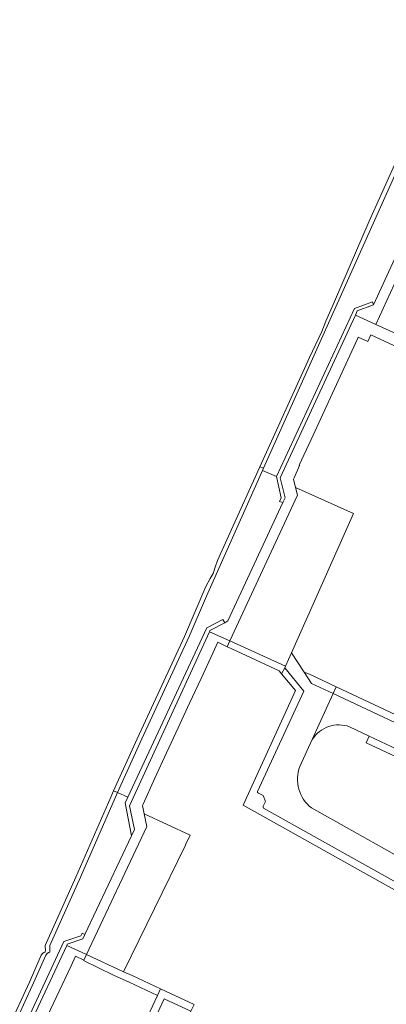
# Model space of a CAD drawing. Header units: metres. Extents: x 151213 to 156373, y 469495 to 475754.
# Tile 172 of 230: x 153673 to 153754, y 474005 to 474222. Entities that reach past the tile are written whole.
import ezdxf

# ---------------------------------------------------------------- set-up
doc = ezdxf.new("R2010")
doc.units = ezdxf.units.M
for name, color, linetype, lineweight in [('B-WE-OG-TERREIN_BEGROEID-GV', 252, 'Continuous', 18), ('B-WE-VH-OPENVERHARDING_BETONSTRAATSTEEN-GV', 252, 'Continuous', 18), ('B-WE-VH-OPENVERHARDING_STRAATBAKSTEEN-GV', 252, 'Continuous', 18), ('B-WE-VH-OPENVERHARDING_TEGEL-GV', 252, 'Continuous', 18)]:
    doc.layers.add(name, color=color, linetype=linetype, lineweight=lineweight)

msp = doc.modelspace()

# ---------------------------------------------------------------- linework, layer by layer
at = {"layer": 'B-WE-OG-TERREIN_BEGROEID-GV', "flags": 128}
for points in [[(153751.064, 474158.952), (153762.544, 474183.814), (153761.596, 474183.722), (153761.187, 474189.772), (153778.422, 474226.856), (153783.315, 474228.639), (153795.406, 474254.778), (153794.49, 474254.747), (153794.759, 474262.131), (153795.84, 474264.519), (153790.809, 474266.873), (153786.735, 474257.052), (153777.236, 474235.761), (153765.624, 474209.899), (153763.55, 474203.83), (153758.038, 474192.582), (153758.014, 474192.534), (153726.892, 474123.062), (153726.664, 474122.554), (153729.707, 474121.258), (153746.886, 474158.146), (153750.848, 474159.682)], [(153758.014, 474192.534), (153757.186, 474192.865), (153755.8, 474189.94), (153750.15, 474177.42), (153742.51, 474159.75), (153740.62, 474155.43), (153739.74, 474153.13), (153736.99, 474147.39), (153726.081, 474123.348), (153726.892, 474123.062)], [(153778.567, 474181.96), (153765.167, 474187.628), (153765.341, 474184.589), (153751.57, 474154.693), (153763.3, 474149.391), (153777.334, 474179.249)], [(153726.892, 474123.062), (153726.081, 474123.348), (153716.74, 474102.76), (153716.2, 474101.31), (153715.78, 474099.89), (153715.15, 474098.78), (153714.19, 474097.02), (153709.51, 474086.05), (153699.07, 474063.53), (153693.885, 474052.079), (153693.884, 474052.078), (153693.882, 474052.075), (153694.704, 474051.704), (153694.706, 474051.708), (153700.07, 474063.53), (153710.51, 474086.05), (153714.297, 474094.926), (153726.661, 474122.555), (153726.664, 474122.554)], [(153731.13, 474115.471), (153730.354, 474115.711), (153730.763, 474116.559), (153729.707, 474121.258), (153726.664, 474122.554), (153726.661, 474122.555), (153714.297, 474094.926), (153710.51, 474086.05), (153700.07, 474063.53), (153694.706, 474051.708), (153694.704, 474051.704), (153697.016, 474050.661), (153714.399, 474087.942), (153717.917, 474089.752), (153718.343, 474089.066), (153719.053, 474089.448)], [(153746.671, 474113.081), (153733.927, 474118.833), (153734.36, 474117.103), (153719.484, 474085.045), (153731.711, 474079.502), (153733.03, 474082.458)], [(153700.616, 474047.057), (153701.215, 474044.205), (153687.89, 474016.05), (153696.067, 474012.288), (153709.684, 474040.102), (153709.719, 474040.176), (153710.751, 474042.358)]]:
    msp.add_lwpolyline(points, close=True, dxfattribs=at)
at = {"layer": 'B-WE-OG-TERREIN_BEGROEID-GV'}
for points in [[(153745.829, 474066.16, 0.3544005), (153737.579, 474063.348)], [(153734.868, 474057.452, 0.3278655), (153737.43, 474048.308)]]:
    msp.add_lwpolyline(points, format="xyb", dxfattribs=at)
at = {"layer": 'B-WE-OG-TERREIN_BEGROEID-GV', "flags": 128}
for points in [[(153772.466, 474053.644), (153772.382, 474053.684), (153770.096, 474054.758), (153769.418, 474053.315), (153749.429, 474062.611), (153750.144, 474064.132), (153745.829, 474066.16)], [(153737.579, 474063.348), (153734.868, 474057.452)], [(153666.568, 473983.83), (153682.895, 474018.971), (153686.672, 474020.214), (153686.965, 474020.799), (153687.562, 474020.486), (153697.828, 474042.205), (153696.402, 474049.47), (153697.016, 474050.661), (153694.704, 474051.704), (153686.56, 474033.1), (153679.85, 474018.07), (153679.84, 474017.74), (153679.87, 474017.11), (153679.85, 474016.63), (153679.55, 474016.51), (153679.25, 474016.31), (153678.94, 474015.93), (153676.36, 474010), (153671.759, 474000)], [(153671.759, 474000), (153676.36, 474010), (153678.94, 474015.93), (153679.25, 474016.31), (153679.55, 474016.51), (153679.85, 474016.63), (153679.87, 474017.11), (153679.84, 474017.74), (153679.85, 474018.07), (153686.56, 474033.1), (153694.704, 474051.704), (153693.882, 474052.075), (153693.26, 474050.7), (153685.56, 474033.1), (153678.85, 474018.07), (153678.84, 474017.74), (153678.87, 474017.11), (153678.85, 474016.63), (153678.55, 474016.51), (153678.25, 474016.31), (153677.94, 474015.93), (153675.36, 474010), (153670.759, 474000)], [(153737.43, 474048.308), (153764.063, 474033.357)]]:
    msp.add_lwpolyline(points, dxfattribs=at)
at = {"layer": 'B-WE-VH-OPENVERHARDING_BETONSTRAATSTEEN-GV', "flags": 128}
for points in [[(153765.341, 474184.589), (153765.167, 474187.628), (153765.062, 474189.469), (153765.158, 474189.682), (153765.396, 474190.208), (153766.982, 474193.525), (153769.567, 474199.121), (153772.109, 474204.627), (153774.672, 474210.176), (153777.209, 474215.67), (153779.782, 474221.24), (153779.832, 474221.217), (153780.747, 474223.181), (153781.468, 474224.694), (153779.035, 474225.853), (153762.22, 474189.614), (153762.544, 474183.814), (153751.064, 474158.952), (153747.511, 474157.646), (153747.095, 474156.746), (153751.57, 474154.693)], [(153701.215, 474044.205), (153700.616, 474047.057), (153700.245, 474048.823), (153700.38, 474049.113), (153702.951, 474054.884), (153705.543, 474060.465), (153708.071, 474065.909), (153710.599, 474071.353), (153713.135, 474076.813), (153715.718, 474082.376), (153716.822, 474084.754), (153718.902, 474083.788), (153719.484, 474085.045), (153714.976, 474087.073), (153697.344, 474048.775), (153698.467, 474043.557), (153697.828, 474042.205), (153687.562, 474020.486), (153687.116, 474019.542), (153683.679, 474018.319), (153683.564, 474018.073), (153687.89, 474016.05)]]:
    msp.add_lwpolyline(points, close=True, dxfattribs=at)
for points in [[(153763.3, 474149.391), (153751.57, 474154.693), (153747.095, 474156.746), (153730.547, 474120.91), (153731.609, 474116.503), (153731.13, 474115.471), (153719.053, 474089.448), (153718.343, 474089.066), (153715.089, 474087.318), (153714.976, 474087.073), (153719.484, 474085.045), (153734.36, 474117.103), (153733.927, 474118.833), (153733.476, 474120.634), (153733.613, 474120.916), (153734.825, 474123.682), (153734.734, 474123.724), (153737.346, 474129.388), (153739.895, 474134.917), (153742.47, 474140.5), (153744.961, 474145.9), (153747.599, 474151.621), (153747.72, 474151.884), (153749.84, 474150.925), (153750.512, 474152.409), (153767.987, 474144.248)], [(153671.638, 473986.105), (153674.248, 473991.683), (153676.796, 473997.126), (153679.342, 474002.567), (153681.889, 474008.009), (153684.505, 474013.599), (153685.469, 474015.705), (153687.306, 474014.838), (153687.89, 474016.05), (153683.564, 474018.073), (153675.146, 474000), (153667.374, 473983.313)]]:
    msp.add_lwpolyline(points, dxfattribs=at)
at = {"layer": 'B-WE-VH-OPENVERHARDING_STRAATBAKSTEEN-GV', "flags": 128}
for points in [[(153734.868, 474057.452), (153737.579, 474063.348), (153742.202, 474073.48), (153737.451, 474075.707), (153735.823, 474078.193), (153733.03, 474082.458), (153731.711, 474079.502), (153731.543, 474079.125), (153735.756, 474074.024), (153725.577, 474051.944)], [(153745.829, 474066.16), (153750.144, 474064.132), (153770.096, 474054.758), (153772.382, 474053.684), (153774.478, 474058.348), (153742.202, 474073.48), (153737.579, 474063.348)], [(153725.735, 474051.557), (153726.783, 474051.085), (153727.305, 474049.744), (153726.787, 474048.718)], [(153726.902, 474048.301), (153762.314, 474028.485), (153764.611, 474033.149)], [(153764.063, 474033.357), (153737.43, 474048.308)], [(153702.447, 473986.732), (153703.189, 473988.365), (153706.036, 473994.145), (153710.853, 474003.587), (153705.012, 474006.326), (153702.045, 474000)]]:
    msp.add_lwpolyline(points, dxfattribs=at)
at = {"layer": 'B-WE-VH-OPENVERHARDING_STRAATBAKSTEEN-GV'}
for points in [[(153737.579, 474063.348, -0.3544005), (153745.829, 474066.16)], [(153737.43, 474048.308, -0.3278655), (153734.868, 474057.452)], [(153725.577, 474051.944, 0.3767125), (153725.735, 474051.557)], [(153726.787, 474048.718, 0.3864602), (153726.902, 474048.301)]]:
    msp.add_lwpolyline(points, format="xyb", dxfattribs=at)
at = {"layer": 'B-WE-VH-OPENVERHARDING_TEGEL-GV', "flags": 128}
for points in [[(153731.711, 474079.502), (153719.484, 474085.045), (153718.902, 474083.788), (153719.267, 474083.618), (153719.901, 474083.323), (153730.336, 474078.47), (153730.858, 474077.838), (153731.543, 474079.125)], [(153742.202, 474073.48), (153742.882, 474074.97), (153737.007, 474077.723), (153735.823, 474078.193), (153737.451, 474075.707)], [(153750.144, 474064.132), (153749.429, 474062.611), (153769.418, 474053.315), (153770.096, 474054.758)], [(153687.306, 474014.838), (153687.254, 474014.73), (153693.83, 474011.54), (153697.29, 474010), (153703.53, 474007.097), (153704.222, 474008.536), (153697.93, 474011.431), (153696.067, 474012.288), (153687.89, 474016.05)], [(153729.81, 473958.813), (153695.376, 473979.306), (153694.312, 473983.51), (153702.045, 474000), (153705.012, 474006.326), (153710.853, 474003.587), (153711.6, 474005.076), (153704.222, 474008.536), (153703.53, 474007.097), (153700.206, 474000), (153690.87, 473980.067), (153725.903, 473959.215), (153727.209, 473953.814)]]:
    msp.add_lwpolyline(points, close=True, dxfattribs=at)
for points in [[(153731.543, 474079.125), (153730.858, 474077.838), (153733.92, 474074.128), (153722.39, 474048.952), (153758.673, 474028.587)], [(153725.577, 474051.944), (153735.756, 474074.024), (153731.543, 474079.125)], [(153742.882, 474074.97), (153742.202, 474073.48), (153774.478, 474058.348), (153793.909, 474049.242), (153830.092, 474032.268), (153830.206, 474032.213)], [(153830.908, 474033.72), (153792.834, 474051.583), (153791.051, 474052.393), (153789.21, 474053.267), (153787.277, 474054.17), (153742.882, 474074.97)], [(153726.787, 474048.718), (153727.305, 474049.744), (153726.783, 474051.085), (153725.735, 474051.557)], [(153760.479, 474024.995), (153762.314, 474028.485), (153726.902, 474048.301)]]:
    msp.add_lwpolyline(points, dxfattribs=at)
at = {"layer": 'B-WE-VH-OPENVERHARDING_TEGEL-GV'}
for points in [[(153725.735, 474051.557, -0.3767125), (153725.577, 474051.944)], [(153726.902, 474048.301, -0.3864602), (153726.787, 474048.718)]]:
    msp.add_lwpolyline(points, format="xyb", dxfattribs=at)

doc.saveas('drawing.dxf')
